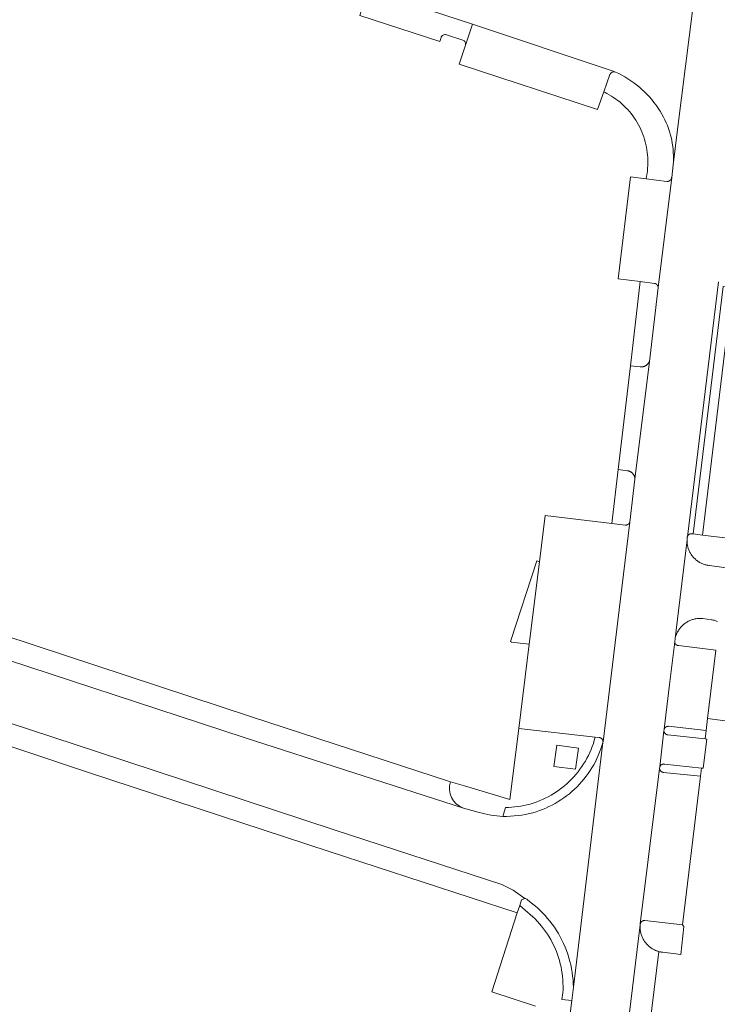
# Model space of a CAD drawing. Header units: metres. Extents: x 151213 to 156373, y 469495 to 475754.
# Tile 205 of 230: x 154889 to 154971, y 473575 to 473691. Entities that reach past the tile are written whole.
import ezdxf

# ---------------------------------------------------------------- set-up
doc = ezdxf.new("R2010")
doc.units = ezdxf.units.M
doc.layers.add('B-WE-OG-TERREIN_BEGROEID-GV', color=252, linetype='Continuous', lineweight=18)
doc.layers.add('B-WE-VH-OPENVERHARDING_BETONSTRAATSTEEN-GV', color=252, linetype='Continuous', lineweight=18)

msp = doc.modelspace()

# ---------------------------------------------------------------- linework, layer by layer
at = {"layer": 'B-WE-OG-TERREIN_BEGROEID-GV', "flags": 128}
for points in [[(154962.779, 473650.854), (154963.818, 473659.563), (154963.816, 473659.581), (154963.814, 473659.599), (154963.811, 473659.617), (154963.807, 473659.635), (154963.803, 473659.652), (154963.798, 473659.67), (154963.793, 473659.687), (154963.787, 473659.704), (154963.781, 473659.721), (154963.774, 473659.738), (154963.766, 473659.754), (154963.758, 473659.77), (154963.749, 473659.786), (154963.74, 473659.802), (154963.73, 473659.817), (154963.719, 473659.832), (154963.708, 473659.846), (154963.697, 473659.86), (154963.685, 473659.874), (154963.673, 473659.887), (154963.66, 473659.9), (154963.647, 473659.913), (154963.633, 473659.925), (154963.619, 473659.936), (154963.605, 473659.947), (154963.59, 473659.957), (154963.575, 473659.967), (154963.56, 473659.977), (154963.544, 473659.986), (154963.528, 473659.994), (154963.511, 473660.002), (154963.495, 473660.009), (154963.478, 473660.016), (154963.461, 473660.022), (154963.444, 473660.027), (154963.426, 473660.032), (154963.409, 473660.036), (154963.391, 473660.04), (154963.373, 473660.043), (154961.708, 473660.251), (154960.543, 473650.337), (154961.692, 473650.202), (154961.729, 473650.199), (154961.765, 473650.197), (154961.802, 473650.196), (154961.839, 473650.197), (154961.875, 473650.199), (154961.912, 473650.202), (154961.949, 473650.207), (154961.985, 473650.212), (154962.021, 473650.219), (154962.057, 473650.228), (154962.092, 473650.237), (154962.127, 473650.248), (154962.162, 473650.26), (154962.196, 473650.273), (154962.23, 473650.287), (154962.263, 473650.303), (154962.296, 473650.319), (154962.328, 473650.337), (154962.36, 473650.356), (154962.391, 473650.376), (154962.421, 473650.397), (154962.45, 473650.419), (154962.479, 473650.442), (154962.507, 473650.466), (154962.533, 473650.491), (154962.559, 473650.517), (154962.585, 473650.544), (154962.609, 473650.572), (154962.632, 473650.6), (154962.654, 473650.63), (154962.675, 473650.66), (154962.695, 473650.691), (154962.714, 473650.722), (154962.732, 473650.754), (154962.749, 473650.787), (154962.764, 473650.82)], [(154960.466, 473631.895), (154961.072, 473636.968), (154961.072, 473637.002), (154961.07, 473637.037), (154961.068, 473637.072), (154961.064, 473637.106), (154961.058, 473637.141), (154961.052, 473637.175), (154961.044, 473637.209), (154961.036, 473637.242), (154961.026, 473637.276), (154961.015, 473637.308), (154961.002, 473637.341), (154960.989, 473637.373), (154960.975, 473637.405), (154960.959, 473637.436), (154960.943, 473637.466), (154960.925, 473637.496), (154960.906, 473637.525), (154960.886, 473637.554), (154960.866, 473637.582), (154960.844, 473637.609), (154960.821, 473637.635), (154960.798, 473637.661), (154960.773, 473637.686), (154960.748, 473637.709), (154960.722, 473637.732), (154960.695, 473637.754), (154960.668, 473637.775), (154960.639, 473637.796), (154960.61, 473637.815), (154960.581, 473637.833), (154960.55, 473637.85), (154960.52, 473637.866), (154960.488, 473637.881), (154960.456, 473637.894), (154960.424, 473637.907), (154960.391, 473637.919), (154960.358, 473637.929), (154960.325, 473637.938), (154960.291, 473637.946), (154960.257, 473637.953), (154960.222, 473637.959), (154960.188, 473637.963), (154959.11, 473638.123), (154958.336, 473631.758), (154959.937, 473631.563), (154959.955, 473631.562), (154959.972, 473631.561), (154959.99, 473631.561), (154960.008, 473631.562), (154960.025, 473631.563), (154960.043, 473631.564), (154960.06, 473631.567), (154960.078, 473631.57), (154960.095, 473631.573), (154960.112, 473631.577), (154960.129, 473631.582), (154960.146, 473631.587), (154960.163, 473631.593), (154960.179, 473631.6), (154960.195, 473631.607), (154960.211, 473631.614), (154960.227, 473631.622), (154960.242, 473631.631), (154960.257, 473631.64), (154960.272, 473631.65), (154960.287, 473631.66), (154960.301, 473631.671), (154960.314, 473631.682), (154960.328, 473631.693), (154960.341, 473631.705), (154960.353, 473631.718), (154960.365, 473631.731), (154960.377, 473631.744), (154960.388, 473631.758), (154960.399, 473631.772), (154960.409, 473631.786), (154960.419, 473631.801), (154960.428, 473631.816), (154960.437, 473631.831), (154960.445, 473631.847), (154960.452, 473631.863), (154960.459, 473631.879)], [(154951.522, 473603.11), (154954.076, 473602.798), (154954.433, 473605.295), (154951.868, 473605.615)]]:
    msp.add_lwpolyline(points, close=True, dxfattribs=at)
msp.add_lwpolyline([(154952.455, 473566.176), (154953.628, 473575.56), (154952.463, 473575.647), (154952.578, 473576.44), (154952.597, 473576.824), (154952.603, 473577.207), (154952.596, 473577.591), (154952.575, 473577.975), (154952.542, 473578.357), (154952.495, 473578.739), (154952.436, 473579.118), (154952.364, 473579.495), (154952.279, 473579.87), (154952.181, 473580.241), (154952.071, 473580.609), (154951.948, 473580.972), (154951.813, 473581.332), (154951.666, 473581.687), (154951.507, 473582.036), (154951.335, 473582.38), (154951.153, 473582.718), (154950.959, 473583.049), (154950.754, 473583.373), (154950.537, 473583.691), (154950.31, 473584.001), (154950.073, 473584.302), (154949.826, 473584.596), (154949.569, 473584.881), (154949.302, 473585.157), (154949.026, 473585.424), (154948.741, 473585.682), (154948.447, 473585.929), (154947.499, 473586.735), (154947.212, 473585.891), (154944.222, 473576.565), (154949.345, 473574.895)], dxfattribs=at)
at = {"layer": 'B-WE-VH-OPENVERHARDING_BETONSTRAATSTEEN-GV', "flags": 128}
for points in [[(154973.009, 473734.146), (154970.401, 473712.904), (154969.522, 473705.832), (154969.362, 473704.278), (154969.253, 473703.407), (154966.142, 473678.47), (154965.586, 473674.013), (154965.405, 473672.515), (154963.818, 473659.563), (154962.779, 473650.854), (154961.072, 473636.968), (154960.466, 473631.895), (154959.525, 473624.181), (154957.311, 473606.015), (154957.304, 473605.958), (154953.818, 473577.099), (154953.628, 473575.56), (154952.455, 473566.176), (154949.806, 473544.206), (154949.207, 473539.234), (154947.067, 473522.012), (154946.758, 473519.195), (154946.089, 473513.886)], [(154926.962, 473695.495), (154941.923, 473690.581), (154958.526, 473685.058), (154958.789, 473684.938), (154959.17, 473684.762), (154959.538, 473684.57), (154959.9, 473684.366), (154960.255, 473684.149), (154960.602, 473683.92), (154960.941, 473683.679), (154961.271, 473683.427), (154961.593, 473683.164), (154961.905, 473682.89), (154962.208, 473682.606), (154962.502, 473682.311), (154962.785, 473682.007), (154963.057, 473681.693), (154963.318, 473681.37), (154963.569, 473681.038), (154963.808, 473680.698), (154964.035, 473680.35), (154964.25, 473679.995), (154964.453, 473679.632), (154964.612, 473679.306), (154964.761, 473678.975), (154964.898, 473678.639), (154965.023, 473678.299), (154965.136, 473677.954), (154965.238, 473677.606), (154965.328, 473677.255), (154965.406, 473676.901), (154965.471, 473676.544), (154965.525, 473676.185), (154965.566, 473675.825), (154965.594, 473675.463), (154965.611, 473675.101), (154965.615, 473674.738), (154965.606, 473674.375), (154965.586, 473674.013), (154966.142, 473678.47), (154969.253, 473703.407)], [(154941.102, 473688.101), (154941.923, 473690.581), (154926.962, 473695.495)], [(154928.909, 473692.381), (154928.657, 473691.613), (154938.073, 473688.526), (154938.224, 473688.996)], [(154941.923, 473690.581), (154941.102, 473688.101), (154940.374, 473685.873), (154956.647, 473680.526), (154957.392, 473682.615), (154958.12, 473684.655)], [(154958.789, 473684.938), (154958.526, 473685.058), (154941.923, 473690.581)], [(154938.86, 473689.33), (154940.776, 473688.707)], [(154958.12, 473684.655), (154957.392, 473682.615), (154957.576, 473682.522), (154957.762, 473682.427), (154958.035, 473682.275), (154958.304, 473682.114), (154958.566, 473681.944), (154958.823, 473681.765), (154959.073, 473681.578), (154959.317, 473681.382), (154959.554, 473681.177), (154959.784, 473680.965), (154960.006, 473680.745), (154960.221, 473680.518), (154960.427, 473680.283), (154960.626, 473680.041), (154960.816, 473679.793), (154960.998, 473679.538), (154961.17, 473679.277), (154961.334, 473679.01), (154961.488, 473678.738), (154961.633, 473678.461), (154961.769, 473678.179), (154961.895, 473677.893), (154962.01, 473677.602), (154962.116, 473677.308), (154962.212, 473677.01), (154962.297, 473676.709), (154962.372, 473676.405), (154962.436, 473676.099), (154962.49, 473675.791), (154962.534, 473675.481), (154962.567, 473675.17), (154962.589, 473674.858), (154962.6, 473674.545), (154962.601, 473674.232), (154962.59, 473673.92), (154962.57, 473673.608), (154962.538, 473673.296), (154962.496, 473672.986), (154962.443, 473672.678), (154962.38, 473672.372), (154964.835, 473672.063), (154964.853, 473672.062), (154964.871, 473672.061), (154964.889, 473672.06), (154964.906, 473672.061), (154964.924, 473672.062), (154964.942, 473672.063), (154964.96, 473672.066), (154964.978, 473672.068), (154964.995, 473672.072), (154965.012, 473672.076), (154965.03, 473672.08), (154965.047, 473672.085), (154965.064, 473672.091), (154965.081, 473672.098), (154965.097, 473672.105), (154965.113, 473672.112), (154965.129, 473672.12), (154965.145, 473672.129), (154965.16, 473672.138), (154965.175, 473672.147), (154965.19, 473672.157), (154965.205, 473672.168), (154965.219, 473672.179), (154965.232, 473672.191), (154965.245, 473672.203), (154965.258, 473672.215), (154965.271, 473672.228), (154965.282, 473672.241), (154965.294, 473672.255), (154965.305, 473672.269), (154965.315, 473672.284), (154965.325, 473672.299), (154965.335, 473672.314), (154965.344, 473672.329), (154965.352, 473672.345), (154965.36, 473672.361), (154965.367, 473672.377), (154965.374, 473672.394), (154965.38, 473672.411), (154965.386, 473672.428), (154965.391, 473672.445), (154965.395, 473672.462), (154965.399, 473672.48), (154965.402, 473672.497), (154965.405, 473672.515), (154965.586, 473674.013), (154965.606, 473674.375), (154965.615, 473674.738), (154965.611, 473675.101), (154965.594, 473675.463), (154965.566, 473675.825), (154965.525, 473676.185), (154965.471, 473676.544), (154965.406, 473676.901), (154965.328, 473677.255), (154965.238, 473677.606), (154965.136, 473677.954), (154965.023, 473678.299), (154964.898, 473678.639), (154964.761, 473678.975)], [(154964.761, 473678.975), (154964.612, 473679.306), (154964.453, 473679.632), (154964.25, 473679.995), (154964.035, 473680.35), (154963.808, 473680.698), (154963.569, 473681.038), (154963.318, 473681.37), (154963.057, 473681.693), (154962.785, 473682.007), (154962.502, 473682.311), (154962.208, 473682.606), (154961.905, 473682.89), (154961.593, 473683.164), (154961.271, 473683.427), (154960.941, 473683.679), (154960.602, 473683.92), (154960.255, 473684.149), (154959.9, 473684.366), (154959.538, 473684.57), (154959.17, 473684.762), (154958.789, 473684.938)], [(154958.598, 473558.984), (154961.69, 473584.455), (154961.703, 473584.566), (154962.643, 473592.147), (154963.971, 473602.868), (154963.997, 473603.083), (154964.037, 473603.422), (154964.489, 473607.309), (154964.509, 473607.475), (154964.513, 473607.511), (154965.151, 473612.771), (154965.764, 473617.824), (154965.809, 473618.205), (154966.2, 473621.449), (154967.211, 473629.845), (154967.247, 473630.147), (154967.252, 473630.19), (154970.916, 473660.219)], [(154970.916, 473660.219), (154967.252, 473630.19), (154967.257, 473630.206), (154967.262, 473630.222), (154967.268, 473630.238), (154967.275, 473630.254), (154967.282, 473630.269), (154967.289, 473630.285), (154967.297, 473630.299), (154967.306, 473630.314), (154967.315, 473630.329), (154967.324, 473630.343), (154967.334, 473630.356), (154967.345, 473630.37), (154967.356, 473630.383), (154967.367, 473630.395), (154967.379, 473630.407), (154967.391, 473630.419), (154967.404, 473630.431), (154967.417, 473630.442), (154967.43, 473630.452), (154967.444, 473630.462), (154967.458, 473630.471), (154967.472, 473630.48), (154967.487, 473630.489), (154967.502, 473630.497), (154967.517, 473630.505), (154967.533, 473630.511), (154967.548, 473630.518), (154967.564, 473630.524), (154967.581, 473630.529), (154967.597, 473630.534), (154967.613, 473630.538), (154967.63, 473630.542), (154967.647, 473630.545), (154967.663, 473630.547), (154967.68, 473630.549), (154967.697, 473630.55), (154967.714, 473630.551), (154967.731, 473630.551), (154967.748, 473630.551), (154967.765, 473630.55), (154967.782, 473630.548), (154967.925, 473630.53), (154971.477, 473659.686)], [(154942.724, 473597.699), (154940.854, 473598.217), (154915.031, 473606.519), (154881.972, 473617.373), (154828.809, 473634.895), (154766.631, 473655.215)], [(154766.631, 473655.215), (154828.809, 473634.895), (154881.972, 473617.373), (154915.031, 473606.519), (154940.854, 473598.217)], [(154786.013, 473641.482), (154790.879, 473639.915), (154827.576, 473627.884), (154872.103, 473613.259), (154897.643, 473604.887), (154925.638, 473595.67), (154945.385, 473589.199), (154946.719, 473588.558), (154948.101, 473587.575)], [(154948.101, 473587.575), (154946.719, 473588.558), (154945.385, 473589.199), (154925.638, 473595.67), (154897.643, 473604.887), (154872.103, 473613.259), (154827.576, 473627.884), (154790.879, 473639.915)], [(154939.337, 473601.329), (154915.905, 473608.98), (154882.837, 473619.866), (154863.29, 473626.246), (154863.459, 473626.769), (154841.564, 473634.013)], [(154971.837, 473626.539), (154969.866, 473626.794), (154969.763, 473626.807), (154969.661, 473626.823), (154969.559, 473626.842), (154969.459, 473626.866), (154969.359, 473626.892), (154969.26, 473626.922), (154969.162, 473626.956), (154969.065, 473626.993), (154968.97, 473627.033), (154968.876, 473627.077), (154968.784, 473627.124), (154968.693, 473627.174), (154968.604, 473627.227), (154968.517, 473627.284), (154968.433, 473627.343), (154968.35, 473627.405), (154968.269, 473627.47), (154968.191, 473627.538), (154968.115, 473627.609), (154968.042, 473627.682), (154967.972, 473627.758), (154967.904, 473627.836), (154967.838, 473627.916), (154967.776, 473627.999), (154967.717, 473628.083), (154967.66, 473628.17), (154967.607, 473628.259), (154967.557, 473628.349), (154967.51, 473628.442), (154967.466, 473628.535), (154967.425, 473628.631), (154967.388, 473628.727), (154967.354, 473628.825), (154967.324, 473628.924), (154967.297, 473629.024), (154967.274, 473629.125), (154967.254, 473629.226), (154967.238, 473629.329), (154967.225, 473629.431), (154967.216, 473629.534), (154967.211, 473629.638), (154967.209, 473629.741), (154967.211, 473629.845), (154966.2, 473621.449), (154965.809, 473618.205), (154965.834, 473618.307), (154965.862, 473618.409), (154965.893, 473618.509), (154965.928, 473618.608), (154965.967, 473618.706), (154966.009, 473618.802), (154966.054, 473618.897), (154966.102, 473618.99), (154966.154, 473619.082), (154966.209, 473619.172), (154966.267, 473619.259), (154966.328, 473619.345), (154966.392, 473619.428), (154966.459, 473619.509), (154966.528, 473619.588), (154966.601, 473619.664), (154966.676, 473619.738), (154966.753, 473619.809), (154966.833, 473619.877), (154966.915, 473619.943), (154967, 473620.005), (154967.086, 473620.065), (154967.175, 473620.121), (154967.266, 473620.174), (154967.358, 473620.225), (154967.452, 473620.271), (154967.548, 473620.315), (154967.645, 473620.355), (154967.744, 473620.392), (154967.843, 473620.425), (154967.944, 473620.455), (154968.046, 473620.481), (154968.149, 473620.504), (154968.252, 473620.523), (154968.356, 473620.538), (154968.46, 473620.55), (154968.565, 473620.558), (154968.67, 473620.562), (154968.775, 473620.563), (154968.88, 473620.56), (154968.985, 473620.553), (154969.09, 473620.543), (154970.083, 473620.416), (154970.188, 473620.398), (154970.293, 473620.376), (154970.396, 473620.351), (154970.499, 473620.321), (154970.601, 473620.289), (154970.701, 473620.252), (154970.8, 473620.213)], [(154974.018, 473629.785), (154969.02, 473630.394), (154967.925, 473630.53), (154967.782, 473630.548), (154967.765, 473630.55), (154967.748, 473630.551), (154967.731, 473630.551), (154967.714, 473630.551), (154967.697, 473630.55), (154967.68, 473630.549), (154967.663, 473630.547), (154967.647, 473630.545), (154967.63, 473630.542), (154967.613, 473630.538), (154967.597, 473630.534), (154967.581, 473630.529), (154967.564, 473630.524), (154967.548, 473630.518), (154967.533, 473630.511), (154967.517, 473630.505), (154967.502, 473630.497), (154967.487, 473630.489), (154967.472, 473630.48), (154967.458, 473630.471), (154967.444, 473630.462), (154967.43, 473630.452), (154967.417, 473630.442), (154967.404, 473630.431), (154967.391, 473630.419), (154967.379, 473630.407), (154967.367, 473630.395), (154967.356, 473630.383), (154967.345, 473630.37), (154967.334, 473630.356), (154967.324, 473630.343), (154967.315, 473630.329), (154967.306, 473630.314), (154967.297, 473630.299), (154967.289, 473630.285), (154967.282, 473630.269), (154967.275, 473630.254), (154967.268, 473630.238), (154967.262, 473630.222), (154967.257, 473630.206), (154967.252, 473630.19), (154967.247, 473630.147), (154967.211, 473629.845), (154967.209, 473629.741), (154967.211, 473629.638), (154967.216, 473629.534), (154967.225, 473629.431), (154967.238, 473629.329), (154967.254, 473629.226), (154967.274, 473629.125), (154967.297, 473629.024), (154967.324, 473628.924), (154967.354, 473628.825), (154967.388, 473628.727), (154967.425, 473628.631), (154967.466, 473628.535), (154967.51, 473628.442), (154967.557, 473628.349), (154967.607, 473628.259), (154967.66, 473628.17), (154967.717, 473628.083), (154967.776, 473627.999), (154967.838, 473627.916), (154967.904, 473627.836), (154967.972, 473627.758), (154968.042, 473627.682), (154968.115, 473627.609), (154968.191, 473627.538), (154968.269, 473627.47), (154968.35, 473627.405), (154968.433, 473627.343), (154968.517, 473627.284), (154968.604, 473627.227), (154968.693, 473627.174), (154968.784, 473627.124), (154968.876, 473627.077), (154968.97, 473627.033), (154969.065, 473626.993), (154969.162, 473626.956), (154969.26, 473626.922), (154969.359, 473626.892), (154969.459, 473626.866), (154969.559, 473626.842), (154969.661, 473626.823), (154969.763, 473626.807), (154969.866, 473626.794), (154971.837, 473626.539)], [(154970.8, 473620.213), (154970.701, 473620.252), (154970.601, 473620.289), (154970.499, 473620.321), (154970.396, 473620.351), (154970.293, 473620.376), (154970.188, 473620.398), (154970.083, 473620.416), (154969.09, 473620.543), (154968.985, 473620.553), (154968.88, 473620.56), (154968.775, 473620.563), (154968.67, 473620.562), (154968.565, 473620.558), (154968.46, 473620.55), (154968.356, 473620.538), (154968.252, 473620.523), (154968.149, 473620.504), (154968.046, 473620.481), (154967.944, 473620.455), (154967.843, 473620.425), (154967.744, 473620.392), (154967.645, 473620.355), (154967.548, 473620.315), (154967.452, 473620.271), (154967.358, 473620.225), (154967.266, 473620.174), (154967.175, 473620.121), (154967.086, 473620.065), (154967, 473620.005), (154966.915, 473619.943), (154966.833, 473619.877), (154966.753, 473619.809), (154966.676, 473619.738), (154966.601, 473619.664), (154966.528, 473619.588), (154966.459, 473619.509), (154966.392, 473619.428), (154966.328, 473619.345), (154966.267, 473619.259), (154966.209, 473619.172), (154966.154, 473619.082), (154966.102, 473618.99), (154966.054, 473618.897), (154966.009, 473618.802), (154965.967, 473618.706), (154965.928, 473618.608), (154965.893, 473618.509), (154965.862, 473618.409), (154965.834, 473618.307), (154965.809, 473618.205), (154965.764, 473617.824), (154965.764, 473617.808), (154965.765, 473617.792), (154965.766, 473617.776), (154965.768, 473617.761), (154965.77, 473617.745), (154965.773, 473617.729), (154965.777, 473617.714), (154965.781, 473617.698), (154965.785, 473617.683), (154965.79, 473617.668), (154965.796, 473617.653), (154965.802, 473617.638), (154965.809, 473617.624), (154965.816, 473617.609), (154965.823, 473617.595), (154965.831, 473617.581), (154965.84, 473617.568), (154965.849, 473617.555), (154965.858, 473617.542), (154965.868, 473617.529), (154965.878, 473617.517), (154965.889, 473617.505), (154965.9, 473617.494), (154965.912, 473617.483), (154965.924, 473617.472), (154965.936, 473617.462), (154965.948, 473617.452), (154965.961, 473617.443), (154965.974, 473617.434), (154965.988, 473617.425), (154966.002, 473617.417), (154966.016, 473617.41), (154966.03, 473617.403), (154966.045, 473617.396), (154966.059, 473617.39), (154966.074, 473617.384), (154966.09, 473617.379), (154966.105, 473617.375), (154966.12, 473617.371), (154966.136, 473617.367), (154966.151, 473617.365), (154966.167, 473617.362), (154966.183, 473617.36), (154966.199, 473617.359), (154970.597, 473616.842), (154969.612, 473608.764), (154972.902, 473608.331)], [(154880.325, 473607.883), (154896.686, 473602.422), (154925.04, 473593.099), (154947.212, 473585.891), (154947.499, 473586.735), (154947.721, 473587.389)], [(154945.489, 473597.241), (154945.49, 473597.245), (154945.825, 473598.29), (154946.189, 473598.298), (154946.552, 473598.318), (154946.914, 473598.35), (154947.276, 473598.394), (154947.635, 473598.451), (154947.992, 473598.519), (154948.347, 473598.6), (154948.718, 473598.698), (154949.086, 473598.809), (154949.449, 473598.933), (154949.808, 473599.07), (154950.162, 473599.218), (154950.51, 473599.38), (154950.853, 473599.553), (154951.189, 473599.738), (154951.519, 473599.934), (154951.842, 473600.142), (154952.157, 473600.361), (154952.464, 473600.591), (154952.763, 473600.832), (154953.054, 473601.082), (154953.336, 473601.343), (154953.608, 473601.614), (154953.871, 473601.893), (154954.124, 473602.182), (154954.367, 473602.48), (154954.599, 473602.785), (154954.821, 473603.099), (154955.031, 473603.42), (154955.23, 473603.748), (154955.418, 473604.083), (154955.593, 473604.424), (154955.757, 473604.772), (154955.909, 473605.124), (154956.048, 473605.482), (154956.174, 473605.845), (154956.288, 473606.211), (154956.389, 473606.582), (154947.373, 473607.609), (154946.326, 473599.232), (154940.98, 473600.836), (154939.337, 473601.329)], [(154948.402, 473587.422), (154948.465, 473587.371), (154949.203, 473586.777), (154949.539, 473586.488), (154949.864, 473586.189), (154950.179, 473585.878), (154950.483, 473585.556), (154950.775, 473585.224), (154951.056, 473584.882), (154951.325, 473584.53), (154951.581, 473584.169), (154951.825, 473583.8), (154952.056, 473583.423), (154952.274, 473583.037), (154952.478, 473582.645), (154952.668, 473582.245), (154952.845, 473581.839), (154953.007, 473581.428), (154953.155, 473581.011), (154953.289, 473580.589), (154953.408, 473580.162), (154953.511, 473579.732), (154953.6, 473579.299), (154953.674, 473578.862), (154953.733, 473578.424), (154953.777, 473577.983), (154953.805, 473577.542), (154953.818, 473577.099), (154957.304, 473605.958), (154957.187, 473605.568), (154957.057, 473605.181), (154956.914, 473604.799), (154956.758, 473604.423), (154956.589, 473604.052), (154956.408, 473603.687), (154956.214, 473603.328), (154956.009, 473602.976), (154955.791, 473602.631), (154955.562, 473602.294), (154955.321, 473601.965), (154955.069, 473601.645), (154954.807, 473601.333), (154954.534, 473601.03), (154954.251, 473600.737), (154953.958, 473600.453), (154953.656, 473600.18), (154953.344, 473599.917), (154953.024, 473599.665), (154952.695, 473599.424), (154952.358, 473599.194), (154952.014, 473598.976), (154951.662, 473598.77), (154951.304, 473598.576), (154950.939, 473598.394), (154950.568, 473598.225), (154950.191, 473598.068), (154949.81, 473597.925), (154949.424, 473597.794), (154949.033, 473597.677), (154948.639, 473597.573), (154948.195, 473597.478), (154947.749, 473597.399), (154947.3, 473597.336), (154946.848, 473597.289), (154946.396, 473597.257), (154945.943, 473597.241), (154945.557, 473597.241), (154945.489, 473597.241)], [(154940.854, 473598.217), (154942.724, 473597.699)], [(154947.721, 473587.389), (154947.499, 473586.735), (154948.447, 473585.929), (154948.741, 473585.682), (154949.026, 473585.424), (154949.302, 473585.157), (154949.569, 473584.881), (154949.826, 473584.596), (154950.073, 473584.302), (154950.31, 473584.001), (154950.537, 473583.691), (154950.754, 473583.373), (154950.959, 473583.049), (154951.153, 473582.718), (154951.335, 473582.38), (154951.507, 473582.036), (154951.666, 473581.687), (154951.813, 473581.332), (154951.948, 473580.972), (154952.071, 473580.609), (154952.181, 473580.241), (154952.279, 473579.87), (154952.364, 473579.495), (154952.436, 473579.118), (154952.495, 473578.739), (154952.542, 473578.357), (154952.575, 473577.975), (154952.596, 473577.591), (154952.603, 473577.207), (154952.597, 473576.824), (154952.578, 473576.44), (154952.463, 473575.647), (154953.628, 473575.56), (154953.818, 473577.099), (154953.805, 473577.542), (154953.777, 473577.983), (154953.733, 473578.424), (154953.674, 473578.862), (154953.6, 473579.299)], [(154953.6, 473579.299), (154953.511, 473579.732), (154953.408, 473580.162), (154953.289, 473580.589), (154953.155, 473581.011), (154953.007, 473581.428), (154952.845, 473581.839), (154952.668, 473582.245), (154952.478, 473582.645), (154952.274, 473583.037), (154952.056, 473583.423), (154951.825, 473583.8), (154951.581, 473584.169), (154951.325, 473584.53), (154951.056, 473584.882), (154950.775, 473585.224), (154950.483, 473585.556), (154950.179, 473585.878), (154949.864, 473586.189), (154949.539, 473586.488), (154949.203, 473586.777), (154948.465, 473587.371), (154948.402, 473587.422)], [(154961.453, 473561.489), (154963.874, 473581.318), (154963.774, 473581.347), (154963.676, 473581.38), (154963.579, 473581.416), (154963.483, 473581.456), (154963.389, 473581.498), (154963.296, 473581.545), (154963.205, 473581.594), (154963.115, 473581.646), (154963.028, 473581.702), (154962.942, 473581.76), (154962.859, 473581.822), (154962.777, 473581.886), (154962.698, 473581.953), (154962.622, 473582.023), (154962.547, 473582.095), (154962.476, 473582.17), (154962.407, 473582.247), (154962.34, 473582.327), (154962.277, 473582.408), (154962.216, 473582.493), (154962.158, 473582.579), (154962.104, 473582.667), (154962.052, 473582.757), (154962.003, 473582.848), (154961.958, 473582.941), (154961.916, 473583.036), (154961.877, 473583.132), (154961.842, 473583.23), (154961.81, 473583.328), (154961.781, 473583.428), (154961.756, 473583.528), (154961.735, 473583.63), (154961.716, 473583.732), (154961.702, 473583.834), (154961.691, 473583.938), (154961.684, 473584.028), (154961.683, 473584.041), (154961.68, 473584.144), (154961.679, 473584.248), (154961.683, 473584.352), (154961.69, 473584.455), (154958.598, 473558.984)]]:
    msp.add_lwpolyline(points, dxfattribs=at)
at = {"layer": 'B-WE-VH-OPENVERHARDING_BETONSTRAATSTEEN-GV'}
for points in [[(154938.224, 473688.996, -0.4395765), (154938.86, 473689.33)], [(154940.776, 473688.707, -0.4220957), (154941.102, 473688.101)], [(154958.789, 473684.938, 0.4139562), (154958.12, 473684.655)], [(154958.12, 473684.655, -0.4139562), (154958.789, 473684.938)], [(154939.337, 473601.329, 0.4097649), (154940.854, 473598.217)], [(154940.854, 473598.217, -0.4097649), (154939.337, 473601.329)], [(154945.489, 473597.241, -0.0549625), (154942.724, 473597.699)], [(154942.724, 473597.699, 0.0549625), (154945.489, 473597.241)], [(154947.721, 473587.389, -0.1162709), (154948.101, 473587.575)], [(154948.101, 473587.575, 0.1162709), (154947.721, 473587.389)], [(154948.101, 473587.575, -0.1366992), (154948.402, 473587.422)], [(154948.402, 473587.422, 0.1366992), (154948.101, 473587.575)]]:
    msp.add_lwpolyline(points, format="xyb", dxfattribs=at)
at = {"layer": 'B-WE-VH-OPENVERHARDING_BETONSTRAATSTEEN-GV', "flags": 128}
for points in [[(154963.818, 473659.563), (154965.405, 473672.515), (154965.402, 473672.497), (154965.399, 473672.48), (154965.395, 473672.462), (154965.391, 473672.445), (154965.386, 473672.428), (154965.38, 473672.411), (154965.374, 473672.394), (154965.367, 473672.377), (154965.36, 473672.361), (154965.352, 473672.345), (154965.344, 473672.329), (154965.335, 473672.314), (154965.325, 473672.299), (154965.315, 473672.284), (154965.305, 473672.269), (154965.294, 473672.255), (154965.282, 473672.241), (154965.271, 473672.228), (154965.258, 473672.215), (154965.245, 473672.203), (154965.232, 473672.191), (154965.219, 473672.179), (154965.205, 473672.168), (154965.19, 473672.157), (154965.175, 473672.147), (154965.16, 473672.138), (154965.145, 473672.129), (154965.129, 473672.12), (154965.113, 473672.112), (154965.097, 473672.105), (154965.081, 473672.098), (154965.064, 473672.091), (154965.047, 473672.085), (154965.03, 473672.08), (154965.012, 473672.076), (154964.995, 473672.072), (154964.978, 473672.068), (154964.96, 473672.066), (154964.942, 473672.063), (154964.924, 473672.062), (154964.906, 473672.061), (154964.889, 473672.06), (154964.871, 473672.061), (154964.853, 473672.062), (154964.835, 473672.063), (154962.38, 473672.372), (154960.564, 473672.6), (154959.106, 473660.577), (154961.708, 473660.251), (154963.373, 473660.043), (154963.391, 473660.04), (154963.409, 473660.036), (154963.426, 473660.032), (154963.444, 473660.027), (154963.461, 473660.022), (154963.478, 473660.016), (154963.495, 473660.009), (154963.511, 473660.002), (154963.528, 473659.994), (154963.544, 473659.986), (154963.56, 473659.977), (154963.575, 473659.967), (154963.59, 473659.957), (154963.605, 473659.947), (154963.619, 473659.936), (154963.633, 473659.925), (154963.647, 473659.913), (154963.66, 473659.9), (154963.673, 473659.887), (154963.685, 473659.874), (154963.697, 473659.86), (154963.708, 473659.846), (154963.719, 473659.832), (154963.73, 473659.817), (154963.74, 473659.802), (154963.749, 473659.786), (154963.758, 473659.77), (154963.766, 473659.754), (154963.774, 473659.738), (154963.781, 473659.721), (154963.787, 473659.704), (154963.793, 473659.687), (154963.798, 473659.67), (154963.803, 473659.652), (154963.807, 473659.635), (154963.811, 473659.617), (154963.814, 473659.599), (154963.816, 473659.581)], [(154967.925, 473630.53), (154969.02, 473630.394), (154972.566, 473659.56), (154971.477, 473659.686)], [(154977.594, 473658.976), (154972.566, 473659.56), (154969.02, 473630.394), (154974.018, 473629.785)], [(154961.072, 473636.968), (154962.779, 473650.854), (154962.764, 473650.82), (154962.749, 473650.787), (154962.732, 473650.754), (154962.714, 473650.722), (154962.695, 473650.691), (154962.675, 473650.66), (154962.654, 473650.63), (154962.632, 473650.6), (154962.609, 473650.572), (154962.585, 473650.544), (154962.559, 473650.517), (154962.533, 473650.491), (154962.507, 473650.466), (154962.479, 473650.442), (154962.45, 473650.419), (154962.421, 473650.397), (154962.391, 473650.376), (154962.36, 473650.356), (154962.328, 473650.337), (154962.296, 473650.319), (154962.263, 473650.303), (154962.23, 473650.287), (154962.196, 473650.273), (154962.162, 473650.26), (154962.127, 473650.248), (154962.092, 473650.237), (154962.057, 473650.228), (154962.021, 473650.219), (154961.985, 473650.212), (154961.949, 473650.207), (154961.912, 473650.202), (154961.875, 473650.199), (154961.839, 473650.197), (154961.802, 473650.196), (154961.765, 473650.197), (154961.729, 473650.199), (154961.692, 473650.202), (154960.543, 473650.337), (154959.11, 473638.123), (154960.188, 473637.963), (154960.222, 473637.959), (154960.257, 473637.953), (154960.291, 473637.946), (154960.325, 473637.938), (154960.358, 473637.929), (154960.391, 473637.919), (154960.424, 473637.907), (154960.456, 473637.894), (154960.488, 473637.881), (154960.52, 473637.866), (154960.55, 473637.85), (154960.581, 473637.833), (154960.61, 473637.815), (154960.639, 473637.796), (154960.668, 473637.775), (154960.695, 473637.754), (154960.722, 473637.732), (154960.748, 473637.709), (154960.773, 473637.686), (154960.798, 473637.661), (154960.821, 473637.635), (154960.844, 473637.609), (154960.866, 473637.582), (154960.886, 473637.554), (154960.906, 473637.525), (154960.925, 473637.496), (154960.943, 473637.466), (154960.959, 473637.436), (154960.975, 473637.405), (154960.989, 473637.373), (154961.002, 473637.341), (154961.015, 473637.308), (154961.026, 473637.276), (154961.036, 473637.242), (154961.044, 473637.209), (154961.052, 473637.175), (154961.058, 473637.141), (154961.064, 473637.106), (154961.068, 473637.072), (154961.07, 473637.037), (154961.072, 473637.002)], [(154949.827, 473627.236), (154948.612, 473617.516), (154947.373, 473607.609), (154956.389, 473606.582), (154956.868, 473606.527), (154956.885, 473606.525), (154956.902, 473606.522), (154956.918, 473606.519), (154956.935, 473606.515), (154956.951, 473606.511), (154956.967, 473606.506), (154956.983, 473606.501), (154956.999, 473606.495), (154957.015, 473606.488), (154957.03, 473606.481), (154957.045, 473606.474), (154957.06, 473606.466), (154957.075, 473606.457), (154957.089, 473606.448), (154957.103, 473606.438), (154957.117, 473606.428), (154957.12, 473606.425), (154957.13, 473606.418), (154957.139, 473606.41), (154957.143, 473606.407), (154957.155, 473606.395), (154957.168, 473606.384), (154957.179, 473606.371), (154957.191, 473606.359), (154957.201, 473606.346), (154957.212, 473606.332), (154957.222, 473606.319), (154957.231, 473606.305), (154957.24, 473606.29), (154957.249, 473606.276), (154957.257, 473606.261), (154957.264, 473606.246), (154957.271, 473606.23), (154957.278, 473606.214), (154957.283, 473606.199), (154957.289, 473606.182), (154957.294, 473606.166), (154957.298, 473606.15), (154957.301, 473606.133), (154957.305, 473606.117), (154957.307, 473606.1), (154957.309, 473606.083), (154957.31, 473606.066), (154957.311, 473606.049), (154957.311, 473606.032), (154957.311, 473606.015), (154959.525, 473624.181), (154960.466, 473631.895), (154960.459, 473631.879), (154960.452, 473631.863), (154960.445, 473631.847), (154960.437, 473631.831), (154960.428, 473631.816), (154960.419, 473631.801), (154960.409, 473631.786), (154960.399, 473631.772), (154960.388, 473631.758), (154960.377, 473631.744), (154960.365, 473631.731), (154960.353, 473631.718), (154960.341, 473631.705), (154960.328, 473631.693), (154960.314, 473631.682), (154960.301, 473631.671), (154960.287, 473631.66), (154960.272, 473631.65), (154960.257, 473631.64), (154960.242, 473631.631), (154960.227, 473631.622), (154960.211, 473631.614), (154960.195, 473631.607), (154960.179, 473631.6), (154960.163, 473631.593), (154960.146, 473631.587), (154960.129, 473631.582), (154960.112, 473631.577), (154960.095, 473631.573), (154960.078, 473631.57), (154960.06, 473631.567), (154960.043, 473631.564), (154960.025, 473631.563), (154960.008, 473631.562), (154959.99, 473631.561), (154959.972, 473631.561), (154959.955, 473631.562), (154959.937, 473631.563), (154958.336, 473631.758), (154950.511, 473632.709)], [(154949.521, 473627.34), (154946.401, 473617.847), (154946.51, 473617.799), (154946.5, 473617.768), (154948.612, 473617.516), (154949.827, 473627.236)], [(154969.45, 473607.366), (154969.612, 473608.764), (154970.597, 473616.842), (154966.199, 473617.359), (154966.183, 473617.36), (154966.167, 473617.362), (154966.151, 473617.365), (154966.136, 473617.367), (154966.12, 473617.371), (154966.105, 473617.375), (154966.09, 473617.379), (154966.074, 473617.384), (154966.059, 473617.39), (154966.045, 473617.396), (154966.03, 473617.403), (154966.016, 473617.41), (154966.002, 473617.417), (154965.988, 473617.425), (154965.974, 473617.434), (154965.961, 473617.443), (154965.948, 473617.452), (154965.936, 473617.462), (154965.924, 473617.472), (154965.912, 473617.483), (154965.9, 473617.494), (154965.889, 473617.505), (154965.878, 473617.517), (154965.868, 473617.529), (154965.858, 473617.542), (154965.849, 473617.555), (154965.84, 473617.568), (154965.831, 473617.581), (154965.823, 473617.595), (154965.816, 473617.609), (154965.809, 473617.624), (154965.802, 473617.638), (154965.796, 473617.653), (154965.79, 473617.668), (154965.785, 473617.683), (154965.781, 473617.698), (154965.777, 473617.714), (154965.773, 473617.729), (154965.77, 473617.745), (154965.768, 473617.761), (154965.766, 473617.776), (154965.765, 473617.792), (154965.764, 473617.808), (154965.764, 473617.824), (154965.151, 473612.771), (154964.513, 473607.511), (154964.52, 473607.528), (154964.527, 473607.545), (154964.535, 473607.561), (154964.543, 473607.577), (154964.552, 473607.593), (154964.562, 473607.609), (154964.572, 473607.624), (154964.582, 473607.639), (154964.593, 473607.653), (154964.605, 473607.667), (154964.617, 473607.681), (154964.629, 473607.694), (154964.642, 473607.707), (154964.656, 473607.719), (154964.669, 473607.731), (154964.684, 473607.742), (154964.698, 473607.753), (154964.713, 473607.764), (154964.728, 473607.773), (154964.744, 473607.783), (154964.76, 473607.792), (154964.776, 473607.8), (154964.792, 473607.808), (154964.809, 473607.815), (154964.826, 473607.822), (154964.843, 473607.828), (154964.86, 473607.833), (154964.878, 473607.838), (154964.896, 473607.842), (154964.913, 473607.846), (154964.931, 473607.849), (154964.949, 473607.851), (154964.967, 473607.853), (154964.986, 473607.854), (154965.004, 473607.855), (154965.022, 473607.855), (154965.04, 473607.854)], [(154964.513, 473607.511), (154964.509, 473607.475), (154964.489, 473607.309), (154964.491, 473607.291), (154964.494, 473607.273), (154964.498, 473607.255), (154964.502, 473607.238), (154964.507, 473607.22), (154964.512, 473607.203), (154964.518, 473607.186), (154964.525, 473607.169), (154964.532, 473607.152), (154964.54, 473607.136), (154964.548, 473607.12), (154964.557, 473607.104), (154964.566, 473607.089), (154964.576, 473607.073), (154964.587, 473607.059), (154964.598, 473607.044), (154964.609, 473607.03), (154964.621, 473607.016), (154964.633, 473607.003), (154964.646, 473606.99), (154964.659, 473606.978), (154964.673, 473606.966), (154964.687, 473606.955), (154964.701, 473606.944), (154964.716, 473606.933), (154964.731, 473606.923), (154964.747, 473606.914), (154964.762, 473606.905), (154964.778, 473606.897), (154964.795, 473606.889), (154964.811, 473606.882), (154964.828, 473606.875), (154964.845, 473606.869), (154964.863, 473606.863), (154964.88, 473606.859), (154964.898, 473606.854), (154964.915, 473606.851), (154964.933, 473606.847), (154964.951, 473606.845), (154969.338, 473606.359), (154969.45, 473607.366), (154965.04, 473607.854), (154965.022, 473607.855), (154965.004, 473607.855), (154964.986, 473607.854), (154964.967, 473607.853), (154964.949, 473607.851), (154964.931, 473607.849), (154964.913, 473607.846), (154964.896, 473607.842), (154964.878, 473607.838), (154964.86, 473607.833), (154964.843, 473607.828), (154964.826, 473607.822), (154964.809, 473607.815), (154964.792, 473607.808), (154964.776, 473607.8), (154964.76, 473607.792), (154964.744, 473607.783), (154964.728, 473607.773), (154964.713, 473607.764), (154964.698, 473607.753), (154964.684, 473607.742), (154964.669, 473607.731), (154964.656, 473607.719), (154964.642, 473607.707), (154964.629, 473607.694), (154964.617, 473607.681), (154964.605, 473607.667), (154964.593, 473607.653), (154964.582, 473607.639), (154964.572, 473607.624), (154964.562, 473607.609), (154964.552, 473607.593), (154964.543, 473607.577), (154964.535, 473607.561), (154964.527, 473607.545), (154964.52, 473607.528)], [(154956.389, 473606.582), (154956.288, 473606.211), (154956.174, 473605.845), (154956.048, 473605.482), (154955.909, 473605.124), (154955.757, 473604.772), (154955.593, 473604.424), (154955.418, 473604.083), (154955.23, 473603.748), (154955.031, 473603.42), (154954.821, 473603.099), (154954.599, 473602.785), (154954.367, 473602.48), (154954.124, 473602.182), (154953.871, 473601.893), (154953.608, 473601.614), (154953.336, 473601.343), (154953.054, 473601.082), (154952.763, 473600.832), (154952.464, 473600.591), (154952.157, 473600.361), (154951.842, 473600.142), (154951.519, 473599.934), (154951.189, 473599.738), (154950.853, 473599.553), (154950.51, 473599.38), (154950.162, 473599.218), (154949.808, 473599.07), (154949.449, 473598.933), (154949.086, 473598.809), (154948.718, 473598.698), (154948.347, 473598.6), (154947.992, 473598.519), (154947.635, 473598.451), (154947.276, 473598.394), (154946.914, 473598.35), (154946.552, 473598.318), (154946.189, 473598.298), (154945.825, 473598.29), (154945.49, 473597.245), (154945.489, 473597.241), (154945.557, 473597.241), (154945.943, 473597.241), (154946.396, 473597.257), (154946.848, 473597.289), (154947.3, 473597.336), (154947.749, 473597.399), (154948.195, 473597.478), (154948.639, 473597.573), (154949.033, 473597.677), (154949.424, 473597.794), (154949.81, 473597.925), (154950.191, 473598.068), (154950.568, 473598.225), (154950.939, 473598.394), (154951.304, 473598.576), (154951.662, 473598.77), (154952.014, 473598.976), (154952.358, 473599.194), (154952.695, 473599.424), (154953.024, 473599.665), (154953.344, 473599.917), (154953.656, 473600.18), (154953.958, 473600.453), (154954.251, 473600.737), (154954.534, 473601.03), (154954.807, 473601.333), (154955.069, 473601.645), (154955.321, 473601.965), (154955.562, 473602.294), (154955.791, 473602.631), (154956.009, 473602.976), (154956.214, 473603.328), (154956.408, 473603.687), (154956.589, 473604.052), (154956.758, 473604.423), (154956.914, 473604.799), (154957.057, 473605.181), (154957.187, 473605.568), (154957.304, 473605.958), (154957.311, 473606.015), (154957.311, 473606.032), (154957.311, 473606.049), (154957.31, 473606.066), (154957.309, 473606.083), (154957.307, 473606.1), (154957.305, 473606.117), (154957.301, 473606.133), (154957.298, 473606.15), (154957.294, 473606.166), (154957.289, 473606.182), (154957.283, 473606.199), (154957.278, 473606.214), (154957.271, 473606.23), (154957.264, 473606.246), (154957.257, 473606.261), (154957.249, 473606.276), (154957.24, 473606.29), (154957.231, 473606.305), (154957.222, 473606.319), (154957.212, 473606.332), (154957.201, 473606.346), (154957.191, 473606.359), (154957.179, 473606.371), (154957.168, 473606.384), (154957.155, 473606.395), (154957.143, 473606.407), (154957.139, 473606.41), (154957.13, 473606.418), (154957.12, 473606.425), (154957.117, 473606.428), (154957.103, 473606.438), (154957.089, 473606.448), (154957.075, 473606.457), (154957.06, 473606.466), (154957.045, 473606.474), (154957.03, 473606.481), (154957.015, 473606.488), (154956.999, 473606.495), (154956.983, 473606.501), (154956.967, 473606.506), (154956.951, 473606.511), (154956.935, 473606.515), (154956.918, 473606.519), (154956.902, 473606.522), (154956.885, 473606.525), (154956.868, 473606.527)], [(154964.457, 473603.412), (154964.475, 473603.413), (154964.493, 473603.413), (154964.511, 473603.412), (154964.529, 473603.411), (154964.547, 473603.409), (154964.565, 473603.407), (154968.911, 473602.924), (154969.105, 473602.903), (154969.547, 473606.336), (154969.338, 473606.359), (154964.951, 473606.845), (154964.933, 473606.847), (154964.915, 473606.851), (154964.898, 473606.854), (154964.88, 473606.859), (154964.863, 473606.863), (154964.845, 473606.869), (154964.828, 473606.875), (154964.811, 473606.882), (154964.795, 473606.889), (154964.778, 473606.897), (154964.762, 473606.905), (154964.747, 473606.914), (154964.731, 473606.923), (154964.716, 473606.933), (154964.701, 473606.944), (154964.687, 473606.955), (154964.673, 473606.966), (154964.659, 473606.978), (154964.646, 473606.99), (154964.633, 473607.003), (154964.621, 473607.016), (154964.609, 473607.03), (154964.598, 473607.044), (154964.587, 473607.059), (154964.576, 473607.073), (154964.566, 473607.089), (154964.557, 473607.104), (154964.548, 473607.12), (154964.54, 473607.136), (154964.532, 473607.152), (154964.525, 473607.169), (154964.518, 473607.186), (154964.512, 473607.203), (154964.507, 473607.22), (154964.502, 473607.238), (154964.498, 473607.255), (154964.494, 473607.273), (154964.491, 473607.291), (154964.489, 473607.309), (154964.037, 473603.422), (154963.997, 473603.083), (154964.004, 473603.1), (154964.012, 473603.116), (154964.02, 473603.132), (154964.029, 473603.148), (154964.038, 473603.164), (154964.048, 473603.179), (154964.058, 473603.194), (154964.069, 473603.208), (154964.08, 473603.222), (154964.092, 473603.236), (154964.104, 473603.25), (154964.117, 473603.262), (154964.13, 473603.275), (154964.143, 473603.287), (154964.157, 473603.298), (154964.172, 473603.309), (154964.186, 473603.32), (154964.201, 473603.33), (154964.217, 473603.339), (154964.233, 473603.348), (154964.249, 473603.357), (154964.265, 473603.365), (154964.281, 473603.372), (154964.298, 473603.379), (154964.315, 473603.385), (154964.332, 473603.39), (154964.35, 473603.395), (154964.367, 473603.4), (154964.385, 473603.403), (154964.403, 473603.407), (154964.421, 473603.409), (154964.439, 473603.411)], [(154951.522, 473603.11), (154951.868, 473605.615), (154954.433, 473605.295), (154954.076, 473602.798)], [(154968.911, 473602.924), (154964.565, 473603.407), (154964.547, 473603.409), (154964.529, 473603.411), (154964.511, 473603.412), (154964.493, 473603.413), (154964.475, 473603.413), (154964.457, 473603.412), (154964.439, 473603.411), (154964.421, 473603.409), (154964.403, 473603.407), (154964.385, 473603.403), (154964.367, 473603.4), (154964.35, 473603.395), (154964.332, 473603.39), (154964.315, 473603.385), (154964.298, 473603.379), (154964.281, 473603.372), (154964.265, 473603.365), (154964.249, 473603.357), (154964.233, 473603.348), (154964.217, 473603.339), (154964.201, 473603.33), (154964.186, 473603.32), (154964.172, 473603.309), (154964.157, 473603.298), (154964.143, 473603.287), (154964.13, 473603.275), (154964.117, 473603.262), (154964.104, 473603.25), (154964.092, 473603.236), (154964.08, 473603.222), (154964.069, 473603.208), (154964.058, 473603.194), (154964.048, 473603.179), (154964.038, 473603.164), (154964.029, 473603.148), (154964.02, 473603.132), (154964.012, 473603.116), (154964.004, 473603.1), (154963.997, 473603.083), (154963.971, 473602.868), (154963.974, 473602.85), (154963.978, 473602.832), (154963.982, 473602.814), (154963.987, 473602.796), (154963.993, 473602.779), (154963.999, 473602.762), (154964.006, 473602.744), (154964.013, 473602.728), (154964.021, 473602.711), (154964.029, 473602.695), (154964.038, 473602.679), (154964.048, 473602.663), (154964.058, 473602.647), (154964.069, 473602.632), (154964.08, 473602.618), (154964.092, 473602.604), (154964.104, 473602.59), (154964.116, 473602.576), (154964.129, 473602.563), (154964.143, 473602.551), (154964.157, 473602.539), (154964.171, 473602.527), (154964.186, 473602.516), (154964.201, 473602.506), (154964.217, 473602.496), (154964.232, 473602.487), (154964.249, 473602.478), (154964.265, 473602.47), (154964.282, 473602.462), (154964.299, 473602.455), (154964.316, 473602.448), (154964.333, 473602.442), (154964.351, 473602.437), (154964.369, 473602.432), (154964.387, 473602.428), (154964.405, 473602.425), (154964.423, 473602.422), (154968.805, 473601.966)], [(154966.679, 473584.471), (154968.805, 473601.966), (154964.423, 473602.422), (154964.405, 473602.425), (154964.387, 473602.428), (154964.369, 473602.432), (154964.351, 473602.437), (154964.333, 473602.442), (154964.316, 473602.448), (154964.299, 473602.455), (154964.282, 473602.462), (154964.265, 473602.47), (154964.249, 473602.478), (154964.232, 473602.487), (154964.217, 473602.496), (154964.201, 473602.506), (154964.186, 473602.516), (154964.171, 473602.527), (154964.157, 473602.539), (154964.143, 473602.551), (154964.129, 473602.563), (154964.116, 473602.576), (154964.104, 473602.59), (154964.092, 473602.604), (154964.08, 473602.618), (154964.069, 473602.632), (154964.058, 473602.647), (154964.048, 473602.663), (154964.038, 473602.679), (154964.029, 473602.695), (154964.021, 473602.711), (154964.013, 473602.728), (154964.006, 473602.744), (154963.999, 473602.762), (154963.993, 473602.779), (154963.987, 473602.796), (154963.982, 473602.814), (154963.978, 473602.832), (154963.974, 473602.85), (154963.971, 473602.868), (154962.643, 473592.147), (154961.703, 473584.566), (154961.707, 473584.583), (154961.712, 473584.6), (154961.717, 473584.617), (154961.723, 473584.634), (154961.729, 473584.65), (154961.736, 473584.667), (154961.744, 473584.683), (154961.752, 473584.699), (154961.761, 473584.714), (154961.77, 473584.729), (154961.78, 473584.744), (154961.79, 473584.759), (154961.801, 473584.773), (154961.812, 473584.787), (154961.823, 473584.8), (154961.836, 473584.813), (154961.848, 473584.826), (154961.861, 473584.838), (154961.874, 473584.849), (154961.888, 473584.861), (154961.902, 473584.871), (154961.917, 473584.881), (154961.932, 473584.891), (154961.947, 473584.9), (154961.962, 473584.909), (154961.978, 473584.917), (154961.994, 473584.925), (154962.011, 473584.932), (154962.027, 473584.938), (154962.044, 473584.944), (154962.061, 473584.949), (154962.078, 473584.954), (154962.095, 473584.958), (154962.113, 473584.962), (154962.13, 473584.965), (154962.148, 473584.967), (154962.165, 473584.969), (154962.183, 473584.97), (154962.201, 473584.97), (154962.219, 473584.97), (154962.236, 473584.969), (154962.254, 473584.968)], [(154963.389, 473581.498), (154963.483, 473581.456), (154963.579, 473581.416), (154963.676, 473581.38), (154963.774, 473581.347), (154963.874, 473581.318), (154963.972, 473581.292), (154964.072, 473581.27), (154964.172, 473581.251), (154964.273, 473581.236), (154964.374, 473581.224), (154966.473, 473580.985), (154966.854, 473584.255), (154966.679, 473584.471), (154962.254, 473584.968), (154962.236, 473584.969), (154962.219, 473584.97), (154962.201, 473584.97), (154962.183, 473584.97), (154962.165, 473584.969), (154962.148, 473584.967), (154962.13, 473584.965), (154962.113, 473584.962), (154962.095, 473584.958), (154962.078, 473584.954), (154962.061, 473584.949), (154962.044, 473584.944), (154962.027, 473584.938), (154962.011, 473584.932), (154961.994, 473584.925), (154961.978, 473584.917), (154961.962, 473584.909), (154961.947, 473584.9), (154961.932, 473584.891), (154961.917, 473584.881), (154961.902, 473584.871), (154961.888, 473584.861), (154961.874, 473584.849), (154961.861, 473584.838), (154961.848, 473584.826), (154961.836, 473584.813), (154961.823, 473584.8), (154961.812, 473584.787), (154961.801, 473584.773), (154961.79, 473584.759), (154961.78, 473584.744), (154961.77, 473584.729), (154961.761, 473584.714), (154961.752, 473584.699), (154961.744, 473584.683), (154961.736, 473584.667), (154961.729, 473584.65), (154961.723, 473584.634), (154961.717, 473584.617), (154961.712, 473584.6), (154961.707, 473584.583), (154961.703, 473584.566), (154961.69, 473584.455), (154961.683, 473584.352), (154961.679, 473584.248), (154961.68, 473584.144), (154961.683, 473584.041), (154961.684, 473584.028), (154961.691, 473583.938), (154961.702, 473583.834), (154961.716, 473583.732), (154961.735, 473583.63), (154961.756, 473583.528), (154961.781, 473583.428), (154961.81, 473583.328), (154961.842, 473583.23), (154961.877, 473583.132), (154961.916, 473583.036), (154961.958, 473582.941), (154962.003, 473582.848), (154962.052, 473582.757), (154962.104, 473582.667), (154962.158, 473582.579), (154962.216, 473582.493), (154962.277, 473582.408), (154962.34, 473582.327), (154962.407, 473582.247), (154962.476, 473582.17), (154962.547, 473582.095), (154962.622, 473582.023), (154962.698, 473581.953), (154962.777, 473581.886), (154962.859, 473581.822), (154962.942, 473581.76), (154963.028, 473581.702), (154963.115, 473581.646), (154963.205, 473581.594), (154963.296, 473581.545)]]:
    msp.add_lwpolyline(points, close=True, dxfattribs=at)

doc.saveas('drawing.dxf')
